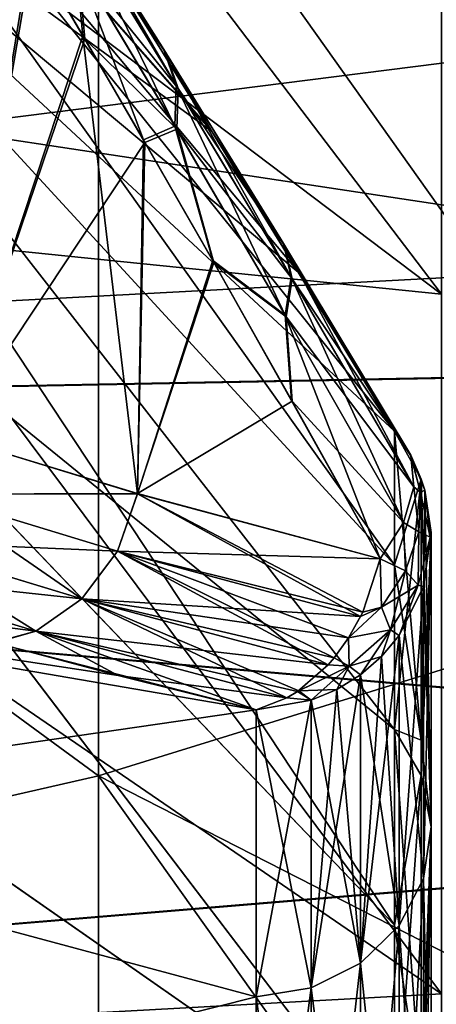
# Model space of a CAD drawing. Header units: metres. Extents: x 59 to 135, y -85 to 87.
# Tile 169 of 210: x 109.818 to 110.52, y 11.448 to 13.105. Entities that reach past the tile are written whole.
import ezdxf

# ---------------------------------------------------------------- set-up
doc = ezdxf.new("R2010")
doc.units = ezdxf.units.M
doc.layers.add('solid_21_404_502_XXX', color=7, linetype='CONTINUOUS')

msp = doc.modelspace()

# ---------------------------------------------------------------- linework, layer by layer
at = {"layer": 'solid_21_404_502_XXX'}
for points in [[(110.528244, 12.643284, -9.412577), (108.507957, 14.169364, -10.5487), (108.507957, 15.298185, -8.832412)], [(110.528244, 13.650528, -7.881136), (110.528244, 12.643284, -9.412577), (108.507957, 15.298185, -8.832412)], [(109.95063, 15.178885, 12.736596), (111.920319, 13.888194, 11.653579), (111.920319, 12.441389, 13.187102)], [(109.95063, 13.597622, 14.412637), (109.95063, 15.178885, 12.736596), (111.920319, 12.441389, 13.187102)], [(109.027382, 14.18308, 2.704586), (110.286034, 12.682173, 2.768934), (110.449112, 12.412505, 3.003947)], [(109.027382, 14.18308, 2.704586), (110.449112, 12.412505, 3.003947), (110.449112, 12.187748, 3.81481)], [(109.027382, 14.18308, 2.704586), (110.010506, 13.127405, 2.279564), (110.139717, 12.920106, 2.526765)], [(109.027382, 14.18308, 2.704586), (110.139717, 12.920106, 2.526765), (110.286034, 12.682173, 2.768934)], [(109.027382, 13.732345, 4.460633), (109.027382, 14.18308, 2.704586), (110.449112, 12.187748, 3.81481)], [(109.027382, 14.182859, -2.705741), (110.141525, 12.917185, -2.529983), (110.01297, 13.123472, -2.284635)], [(109.027382, 14.182859, -2.705741), (109.027382, 13.731981, -4.461751), (110.141525, 12.917185, -2.529983)], [(110.528244, 11.465061, -10.816728), (108.507957, 12.848927, -12.122337), (108.507957, 14.169364, -10.5487)], [(110.528244, 12.643284, -9.412577), (110.528244, 11.465061, -10.816728), (108.507957, 14.169364, -10.5487)], [(110.528244, 12.643284, 9.412577), (108.507957, 14.169364, 10.5487), (108.507957, 12.848927, 12.122337)], [(110.528244, 12.643284, 9.412577), (110.528244, 13.650528, 7.881136), (108.507957, 14.169364, 10.5487)], [(111.920319, 13.888194, -11.653579), (109.95063, 13.597622, -14.412637), (111.920319, 12.441389, -13.187102)], [(109.027382, 13.732345, 4.460633), (110.449112, 12.187748, 3.81481), (110.449112, 11.910082, 4.609113)], [(109.027382, 13.732345, 4.460633), (110.449112, 11.910082, 4.609113), (110.449112, 11.580712, 5.383408)], [(109.027382, 13.065102, 6.146352), (109.027382, 13.732345, 4.460633), (110.449112, 11.580712, 5.383408)], [(109.027382, 13.731981, -4.461751), (110.449112, 12.187748, -3.814811), (110.449112, 12.412505, -3.003947)], [(109.027382, 13.731981, -4.461751), (110.449112, 12.412505, -3.003947), (110.287018, 12.680564, -2.770449)], [(109.027382, 13.731981, -4.461751), (110.449112, 11.910082, -4.609113), (110.449112, 12.187748, -3.814811)], [(109.027382, 13.731981, -4.461751), (109.027382, 13.064601, -6.147416), (110.449112, 11.910082, -4.609113)], [(109.027382, 13.731981, -4.461751), (110.287018, 12.680564, -2.770449), (110.141525, 12.917185, -2.529983)], [(109.95063, 11.832475, 15.893772), (107.817078, 13.395056, 16.543512), (109.95063, 13.597622, 14.412637)], [(109.95063, 11.832475, -15.893772), (109.95063, 13.597622, -14.412637), (107.817078, 13.394988, -16.543566)], [(109.95063, 13.597622, 14.412637), (111.920319, 12.441389, 13.187102), (111.920319, 10.826336, 14.542293)], [(109.95063, 11.832475, 15.893772), (109.95063, 13.597622, 14.412637), (111.920319, 10.826336, 14.542293)], [(111.920319, 12.441389, -13.187102), (109.95063, 13.597622, -14.412637), (109.95063, 11.832475, -15.893772)], [(105.599998, 13.539354, 18.59263), (105.599998, 12.408435, 19.365711), (112.00573, 13.219634, 18.821299)], [(105.599998, 13.539352, -18.59263), (112.006294, 13.217943, -18.822487), (112.246452, 12.533974, -19.284697)], [(105.599998, 12.408433, -19.365711), (105.599998, 13.539352, -18.59263), (112.246452, 12.533974, -19.284697)], [(109.95063, 11.832475, 15.893772), (107.817078, 11.345376, 18.011045), (107.817078, 13.395056, 16.543512)], [(109.95063, 11.832475, -15.893772), (107.817078, 13.394988, -16.543566), (107.817078, 11.345306, -18.011089)], [(109.765846, 13.346356, -1.393661), (109.839798, 13.221755, -1.625349), (109.485947, 12.474453, -0.997597)], [(109.836517, 13.227318, 1.615877), (109.762535, 13.35192, 1.382246), (109.700211, 12.403715, 1.635605)], [(109.897392, 13.306721, 2.028694), (109.877892, 13.344091, 1.908534), (110.060165, 13.055455, 2.294461)], [(110.081306, 12.994881, 2.235381), (110.060165, 13.055455, 2.294461), (109.877892, 13.344091, 1.908534)], [(109.906639, 13.279529, 1.857425), (110.081306, 12.994881, 2.235381), (109.877892, 13.344091, 1.908534)], [(109.882439, 13.336969, -1.919413), (110.063622, 13.049912, -2.300957), (109.910988, 13.272511, -1.868064)], [(110.01297, 13.123472, -2.284635), (110.063622, 13.049912, -2.300957), (109.882439, 13.336969, -1.919413)], [(110.010506, 13.127405, 2.279564), (109.897392, 13.306721, 2.028694), (110.060165, 13.055455, 2.294461)], [(110.079002, 12.926255, 2.181604), (110.081306, 12.994881, 2.235381), (109.906639, 13.279529, 1.857425)], [(109.911858, 13.206361, 1.810246), (110.079002, 12.926255, 2.181604), (109.906639, 13.279529, 1.857425)], [(109.910988, 13.272511, -1.868064), (110.084633, 12.98941, -2.241753), (109.916016, 13.199461, -1.82068)], [(110.063622, 13.049912, -2.300957), (110.084633, 12.98941, -2.241753), (109.910988, 13.272511, -1.868064)], [(105.599998, 12.408435, 19.365711), (112.165619, 12.75759, 19.137501), (112.00573, 13.219634, 18.821299)], [(109.839798, 13.221755, -1.625349), (109.699867, 12.40382, -1.634811), (109.485947, 12.474453, -0.997597)], [(109.839798, 13.221755, -1.625349), (109.927132, 13.073077, -1.856518), (109.699867, 12.40382, -1.634811)], [(109.92408, 13.078295, 1.849025), (109.836517, 13.227318, 1.615877), (109.700211, 12.403715, 1.635605)], [(109.911858, 13.206361, 1.810246), (109.836517, 13.227318, 1.615877), (109.92408, 13.078295, 1.849025)], [(109.916016, 13.199461, -1.82068), (109.927132, 13.073077, -1.856518), (109.839798, 13.221755, -1.625349)], [(109.911858, 13.206361, 1.810246), (109.92408, 13.078295, 1.849025), (110.02597, 12.903307, 2.080674)], [(109.911858, 13.206361, 1.810246), (110.02597, 12.903307, 2.080674), (110.079002, 12.926255, 2.181604)], [(109.916016, 13.199461, -1.82068), (110.082184, 12.920867, -2.187877), (109.927132, 13.073077, -1.856518)], [(110.084633, 12.98941, -2.241753), (110.082184, 12.920867, -2.187877), (109.916016, 13.199461, -1.82068)], [(110.139717, 12.920106, 2.526765), (110.010506, 13.127405, 2.279564), (110.060165, 13.055455, 2.294461)], [(110.01297, 13.123472, -2.284635), (110.141525, 12.917185, -2.529983), (110.063622, 13.049912, -2.300957)], [(109.027382, 13.065102, 6.146352), (110.449112, 11.580712, 5.383408), (110.449112, 11.20107, 6.134332)], [(109.027382, 12.191872, 7.735166), (109.027382, 13.065102, 6.146352), (110.449112, 11.20107, 6.134332)], [(109.027382, 13.064601, -6.147416), (110.449112, 11.201071, -6.13433), (110.449112, 11.580713, -5.383406)], [(109.027382, 13.064601, -6.147416), (109.027382, 12.191242, -7.736159), (110.449112, 11.201071, -6.13433)], [(109.027382, 13.064601, -6.147416), (110.449112, 11.580713, -5.383406), (110.449112, 11.910082, -4.609113)], [(109.927132, 13.073077, -1.856518), (110.028572, 12.89881, -2.086154), (109.699867, 12.40382, -1.634811)], [(109.92408, 13.078295, 1.849025), (109.700211, 12.403715, 1.635605), (110.01635, 12.307334, 2.227723)], [(110.02597, 12.903307, 2.080674), (109.92408, 13.078295, 1.849025), (110.01635, 12.307334, 2.227723)], [(110.082184, 12.920867, -2.187877), (110.028572, 12.89881, -2.086154), (109.927132, 13.073077, -1.856518)], [(110.139717, 12.920106, 2.526765), (110.060165, 13.055455, 2.294461), (110.261887, 12.728588, 2.635202)], [(110.275078, 12.672027, 2.570136), (110.261887, 12.728588, 2.635202), (110.060165, 13.055455, 2.294461)], [(110.081306, 12.994881, 2.235381), (110.275078, 12.672027, 2.570136), (110.060165, 13.055455, 2.294461)], [(110.063622, 13.049912, -2.300957), (110.263763, 12.725515, -2.638051), (110.084633, 12.98941, -2.241753)], [(110.141525, 12.917185, -2.529983), (110.263763, 12.725515, -2.638051), (110.063622, 13.049912, -2.300957)], [(110.079002, 12.926255, 2.181604), (110.265022, 12.607936, 2.511843), (110.081306, 12.994881, 2.235381)], [(110.265022, 12.607936, 2.511843), (110.275078, 12.672027, 2.570136), (110.081306, 12.994881, 2.235381)], [(110.084633, 12.98941, -2.241753), (110.276878, 12.668988, -2.57294), (110.082184, 12.920867, -2.187877)], [(110.263763, 12.725515, -2.638051), (110.276878, 12.668988, -2.57294), (110.084633, 12.98941, -2.241753)], [(110.079002, 12.926255, 2.181604), (110.02597, 12.903307, 2.080674), (110.142967, 12.699971, 2.309775)], [(110.082184, 12.920867, -2.187877), (110.144928, 12.696548, -2.313332), (110.028572, 12.89881, -2.086154)], [(110.079002, 12.926255, 2.181604), (110.142967, 12.699971, 2.309775), (110.265022, 12.607936, 2.511843)], [(110.082184, 12.920867, -2.187877), (110.266754, 12.604938, -2.514615), (110.144928, 12.696548, -2.313332)], [(110.276878, 12.668988, -2.57294), (110.266754, 12.604938, -2.514615), (110.082184, 12.920867, -2.187877)], [(110.286034, 12.682173, 2.768934), (110.139717, 12.920106, 2.526765), (110.261887, 12.728588, 2.635202)], [(110.141525, 12.917185, -2.529983), (110.287018, 12.680564, -2.770449), (110.263763, 12.725515, -2.638051)], [(110.028572, 12.89881, -2.086154), (110.015991, 12.307441, -2.227163), (109.699867, 12.40382, -1.634811)], [(110.028572, 12.89881, -2.086154), (110.144928, 12.696548, -2.313332), (110.015991, 12.307441, -2.227163)], [(110.142967, 12.699971, 2.309775), (110.02597, 12.903307, 2.080674), (110.01635, 12.307334, 2.227723)], [(110.528244, 10.131793, -12.074601), (108.507957, 11.35473, -13.53204), (108.507957, 12.848927, -12.122337)], [(110.528244, 11.465061, -10.816728), (110.528244, 10.131793, -12.074601), (108.507957, 12.848927, -12.122337)], [(110.528244, 11.465061, 10.816728), (108.507957, 12.848927, 12.122337), (108.507957, 11.35473, 13.53204)], [(110.528244, 11.465061, 10.816728), (110.528244, 12.643284, 9.412577), (108.507957, 12.848927, 12.122337)], [(105.599998, 12.408435, 19.365711), (112.245857, 12.535616, 19.283628), (112.165619, 12.75759, 19.137501)], [(110.286034, 12.682173, 2.768934), (110.261887, 12.728588, 2.635202), (110.476494, 12.371993, 2.933234)], [(110.481888, 12.318694, 2.86294), (110.476494, 12.371993, 2.933234), (110.261887, 12.728588, 2.635202)], [(110.275078, 12.672027, 2.570136), (110.481888, 12.318694, 2.86294), (110.261887, 12.728588, 2.635202)], [(110.476723, 12.371355, -2.932271), (110.263763, 12.725515, -2.638051), (110.449112, 12.412505, -3.003947)], [(110.287018, 12.680564, -2.770449), (110.449112, 12.412505, -3.003947), (110.263763, 12.725515, -2.638051)], [(110.263763, 12.725515, -2.638051), (110.476723, 12.371355, -2.932271), (110.276878, 12.668988, -2.57294)], [(110.142967, 12.699971, 2.309775), (110.01635, 12.307334, 2.227723), (110.425194, 12.197409, 2.75445)], [(110.27581, 12.465017, 2.535064), (110.142967, 12.699971, 2.309775), (110.425194, 12.197409, 2.75445)], [(110.265022, 12.607936, 2.511843), (110.142967, 12.699971, 2.309775), (110.27581, 12.465017, 2.535064)], [(110.144928, 12.696548, -2.313332), (110.276901, 12.463086, -2.536783), (110.015991, 12.307441, -2.227163)], [(110.266754, 12.604938, -2.514615), (110.276901, 12.463086, -2.536783), (110.144928, 12.696548, -2.313332)], [(110.265022, 12.607936, 2.511843), (110.464157, 12.25897, 2.801899), (110.275078, 12.672027, 2.570136)], [(110.276878, 12.668988, -2.57294), (110.481888, 12.318694, -2.86294), (110.266754, 12.604938, -2.514615)], [(110.464157, 12.25897, 2.801899), (110.481888, 12.318694, 2.86294), (110.275078, 12.672027, 2.570136)], [(110.476723, 12.371355, -2.932271), (110.481888, 12.318694, -2.86294), (110.276878, 12.668988, -2.57294)], [(110.286034, 12.682173, 2.768934), (110.476494, 12.371993, 2.933234), (110.449112, 12.412505, 3.003947)], [(110.265022, 12.607936, 2.511843), (110.27581, 12.465017, 2.535064), (110.425194, 12.197409, 2.75445)], [(110.265022, 12.607936, 2.511843), (110.425194, 12.197409, 2.75445), (110.464157, 12.25897, 2.801899)], [(110.266754, 12.604938, -2.514615), (110.464157, 12.25897, -2.801898), (110.276901, 12.463086, -2.536783)], [(110.481888, 12.318694, -2.86294), (110.464157, 12.25897, -2.801898), (110.266754, 12.604938, -2.514615)], [(105.599998, 12.408435, 19.365711), (112.521721, 11.809196, 19.736841), (112.245857, 12.535616, 19.283628)], [(105.599998, 12.408433, -19.365711), (112.246452, 12.533974, -19.284697), (112.522324, 11.807676, -19.737751)], [(110.276901, 12.463086, -2.536783), (110.425194, 12.197409, -2.754449), (110.015991, 12.307441, -2.227163)], [(110.464157, 12.25897, -2.801898), (110.425194, 12.197409, -2.754449), (110.276901, 12.463086, -2.536783)], [(111.920319, 12.441389, -13.187102), (109.95063, 11.832475, -15.893772), (111.920319, 10.826336, -14.542293)], [(105.599998, 12.408435, 19.365711), (105.599998, 11.233498, 20.070091), (112.521721, 11.809196, 19.736841)], [(105.599998, 11.233494, -20.070093), (105.599998, 12.408433, -19.365711), (112.522324, 11.807676, -19.737751)], [(109.666626, 12.306502, 1.642653), (110.01635, 12.307334, 2.227723), (109.700211, 12.403715, 1.635605)], [(109.666794, 12.306456, -1.643044), (109.699867, 12.40382, -1.634811), (110.015991, 12.307441, -2.227163)], [(110.449112, 12.187748, -3.814811), (110.493942, 12.331987, -2.98446), (110.449112, 12.412505, -3.003947)], [(110.476723, 12.371355, -2.932271), (110.449112, 12.412505, -3.003947), (110.493942, 12.331987, -2.98446)], [(110.493942, 12.331986, 2.984461), (110.449112, 12.412505, 3.003947), (110.476494, 12.371993, 2.933234)], [(110.493942, 11.892147, 4.422866), (110.449112, 12.187748, 3.81481), (110.449112, 12.412505, 3.003947)], [(110.493942, 12.331986, 2.984461), (110.493942, 11.892147, 4.422866), (110.449112, 12.412505, 3.003947)], [(110.492928, 12.309521, 2.890552), (110.493942, 12.331986, 2.984461), (110.476494, 12.371993, 2.933234)], [(110.492928, 12.309521, 2.890552), (110.476494, 12.371993, 2.933234), (110.481888, 12.318694, 2.86294)], [(110.476723, 12.371355, -2.932271), (110.493942, 12.331987, -2.98446), (110.5, 12.313277, -2.979932)], [(110.492928, 12.309522, -2.890551), (110.476723, 12.371355, -2.932271), (110.5, 12.313277, -2.979932)], [(110.492928, 12.309522, -2.890551), (110.481888, 12.318694, -2.86294), (110.476723, 12.371355, -2.932271)], [(110.449112, 11.910082, -4.609113), (110.493942, 11.832824, -4.579214), (110.493942, 12.331987, -2.98446)], [(110.449112, 12.187748, -3.814811), (110.449112, 11.910082, -4.609113), (110.493942, 12.331987, -2.98446)], [(110.489868, 12.243144, 2.850827), (110.481888, 12.318694, 2.86294), (110.464157, 12.25897, 2.801899)], [(110.489868, 12.243145, -2.850827), (110.464157, 12.25897, -2.801898), (110.481888, 12.318694, -2.86294)], [(110.492928, 12.309521, 2.890552), (110.481888, 12.318694, 2.86294), (110.489868, 12.243144, 2.850827)], [(110.492928, 12.309522, -2.890551), (110.489868, 12.243145, -2.850827), (110.481888, 12.318694, -2.86294)], [(110.492928, 12.309521, 2.890552), (110.5, 12.313277, 2.979934), (110.493942, 12.331986, 2.984461)], [(110.493942, 12.331987, -2.98446), (110.493942, 11.832824, -4.579214), (110.5, 12.313277, -2.979932)], [(110.51088, 11.746319, 4.545737), (110.493942, 11.892147, 4.422866), (110.493942, 12.331986, 2.984461)], [(110.51088, 11.746319, 4.545737), (110.493942, 12.331986, 2.984461), (110.5, 12.313277, 2.979934)], [(109.603462, 12.22684, 1.659317), (109.92234, 12.130298, 2.258654), (109.666626, 12.306502, 1.642653)], [(109.603638, 12.226793, -1.659713), (109.666794, 12.306456, -1.643044), (109.982399, 12.210468, -2.234638)], [(109.666626, 12.306502, 1.642653), (109.982254, 12.210513, 2.234391), (110.01635, 12.307334, 2.227723)], [(109.92234, 12.130298, 2.258654), (109.982254, 12.210513, 2.234391), (109.666626, 12.306502, 1.642653)], [(109.982399, 12.210468, -2.234638), (109.666794, 12.306456, -1.643044), (110.015991, 12.307441, -2.227163)], [(109.982254, 12.210513, 2.234391), (110.391953, 12.100428, 2.763346), (110.01635, 12.307334, 2.227723)], [(109.982399, 12.210468, -2.234638), (110.015991, 12.307441, -2.227163), (110.425194, 12.197409, -2.754449)], [(110.395462, 12.10775, 2.761735), (110.425194, 12.197409, 2.75445), (110.01635, 12.307334, 2.227723)], [(110.391953, 12.100428, 2.763346), (110.395462, 12.10775, 2.761735), (110.01635, 12.307334, 2.227723)], [(110.509201, 12.234222, -2.928657), (110.489868, 12.243145, -2.850827), (110.492928, 12.309522, -2.890551)], [(110.492928, 12.309521, 2.890552), (110.489868, 12.243144, 2.850827), (110.509201, 12.234222, 2.928658)], [(110.509201, 12.234222, -2.928657), (110.492928, 12.309522, -2.890551), (110.5, 12.313277, -2.979932)], [(110.492928, 12.309521, 2.890552), (110.509201, 12.234222, 2.928658), (110.5, 12.313277, 2.979934)], [(110.493942, 11.832824, -4.579214), (110.51088, 12.241834, -2.962642), (110.5, 12.313277, -2.979932)], [(110.509201, 12.234222, -2.928657), (110.5, 12.313277, -2.979932), (110.51088, 12.241834, -2.962642)], [(110.51088, 12.241833, 2.962643), (110.51088, 11.746319, 4.545737), (110.5, 12.313277, 2.979934)], [(110.509201, 12.234222, 2.928658), (110.51088, 12.241833, 2.962643), (110.5, 12.313277, 2.979934)], [(110.467537, 12.177322, 2.81674), (110.464157, 12.25897, 2.801899), (110.425194, 12.197409, 2.75445)], [(110.467537, 12.177323, -2.816739), (110.425194, 12.197409, -2.754449), (110.464157, 12.25897, -2.801898)], [(110.489868, 12.243144, 2.850827), (110.464157, 12.25897, 2.801899), (110.467537, 12.177322, 2.81674)], [(110.489868, 12.243145, -2.850827), (110.467537, 12.177323, -2.816739), (110.464157, 12.25897, -2.801898)], [(110.489212, 12.153141, -2.884599), (110.467537, 12.177323, -2.816739), (110.489868, 12.243145, -2.850827)], [(110.489868, 12.243144, 2.850827), (110.467537, 12.177322, 2.81674), (110.489212, 12.15314, 2.8846)], [(110.509201, 12.234222, -2.928657), (110.489212, 12.153141, -2.884599), (110.489868, 12.243145, -2.850827)], [(110.489868, 12.243144, 2.850827), (110.489212, 12.15314, 2.8846), (110.509201, 12.234222, 2.928658)], [(110.493942, 11.832824, -4.579214), (110.51088, 11.746319, -4.545738), (110.51088, 12.241834, -2.962642)], [(110.51088, 11.746319, -4.545738), (110.498192, 12.151023, -2.940665), (110.51088, 12.241834, -2.962642)], [(110.509201, 12.234222, -2.928657), (110.51088, 12.241834, -2.962642), (110.498192, 12.151023, -2.940665)], [(110.498192, 11.659184, 4.512017), (110.51088, 11.746319, 4.545737), (110.51088, 12.241833, 2.962643)], [(110.498192, 11.659184, 4.512017), (110.51088, 12.241833, 2.962643), (110.498192, 12.151022, 2.940666)], [(110.509201, 12.234222, 2.928658), (110.498192, 12.151022, 2.940666), (110.51088, 12.241833, 2.962643)], [(109.520172, 12.17356, 1.688236), (109.844704, 12.076034, 2.299166), (109.603462, 12.22684, 1.659317)], [(109.520348, 12.173512, -1.688639), (109.603638, 12.226793, -1.659713), (109.922485, 12.130253, -2.258905)], [(109.844704, 12.076034, 2.299166), (109.92234, 12.130298, 2.258654), (109.603462, 12.22684, 1.659317)], [(109.922485, 12.130253, -2.258905), (109.603638, 12.226793, -1.659713), (109.982399, 12.210468, -2.234638)], [(110.509201, 12.234222, -2.928657), (110.498192, 12.151023, -2.940665), (110.489212, 12.153141, -2.884599)], [(110.489212, 12.15314, 2.8846), (110.498192, 12.151022, 2.940666), (110.509201, 12.234222, 2.928658)], [(109.92234, 12.130298, 2.258654), (110.337296, 12.019217, 2.795511), (109.982254, 12.210513, 2.234391)], [(109.922485, 12.130253, -2.258905), (109.982399, 12.210468, -2.234638), (110.391953, 12.100428, -2.763345)], [(110.371849, 12.064696, 2.773821), (110.391953, 12.100428, 2.763346), (109.982254, 12.210513, 2.234391)], [(110.347267, 12.030735, 2.788926), (110.371849, 12.064696, 2.773821), (109.982254, 12.210513, 2.234391)], [(110.337296, 12.019217, 2.795511), (110.347267, 12.030735, 2.788926), (109.982254, 12.210513, 2.234391)], [(110.395462, 12.107753, -2.761734), (109.982399, 12.210468, -2.234638), (110.425194, 12.197409, -2.754449)], [(110.395462, 12.107753, -2.761734), (110.391953, 12.100428, -2.763345), (109.982399, 12.210468, -2.234638)], [(109.027382, 12.191872, 7.735166), (110.449112, 11.20107, 6.134332), (110.449112, 10.772801, 6.858625)], [(109.027382, 12.191872, 7.735166), (110.449112, 10.772801, 6.858625), (110.449112, 10.297767, 7.553144)], [(109.027382, 11.126422, 9.202025), (109.027382, 12.191872, 7.735166), (110.449112, 10.297767, 7.553144)], [(109.027382, 12.191242, -7.736159), (110.449112, 10.7728, -6.858626), (110.449112, 11.201071, -6.13433)], [(109.027382, 12.191242, -7.736159), (109.027382, 11.125672, -9.202931), (110.449112, 10.7728, -6.858626)], [(110.427429, 12.116489, 2.790586), (110.425194, 12.197409, 2.75445), (110.395462, 12.10775, 2.761735)], [(110.427429, 12.11649, -2.790585), (110.395462, 12.107753, -2.761734), (110.425194, 12.197409, -2.754449)], [(110.467537, 12.177322, 2.81674), (110.425194, 12.197409, 2.75445), (110.427429, 12.116489, 2.790586)], [(110.467537, 12.177323, -2.816739), (110.427429, 12.11649, -2.790585), (110.425194, 12.197409, -2.754449)], [(110.493942, 11.892147, 4.422866), (110.449112, 11.910082, 4.609113), (110.449112, 12.187748, 3.81481)], [(109.520172, 12.17356, 1.688236), (109.775642, 12.056378, 2.336735), (109.844704, 12.076034, 2.299166)], [(109.844856, 12.075988, -2.299421), (109.590836, 12.108408, -2.03072), (109.520348, 12.173512, -1.688639)], [(109.844856, 12.075988, -2.299421), (109.520348, 12.173512, -1.688639), (109.922485, 12.130253, -2.258905)], [(110.442085, 12.078208, -2.85176), (110.427429, 12.11649, -2.790585), (110.467537, 12.177323, -2.816739)], [(110.467537, 12.177322, 2.81674), (110.427429, 12.116489, 2.790586), (110.489212, 12.15314, 2.8846)], [(110.489212, 12.153141, -2.884599), (110.442085, 12.078208, -2.85176), (110.467537, 12.177323, -2.816739)], [(110.427429, 12.116489, 2.790586), (110.442078, 12.078207, 2.85176), (110.489212, 12.15314, 2.8846)], [(110.442078, 12.078207, 2.85176), (110.457123, 12.068525, 2.920701), (110.489212, 12.15314, 2.8846)], [(110.489212, 12.153141, -2.884599), (110.457123, 12.068526, -2.9207), (110.442085, 12.078208, -2.85176)], [(110.489212, 12.153141, -2.884599), (110.498192, 12.151023, -2.940665), (110.457123, 12.068526, -2.9207)], [(110.489212, 12.15314, 2.8846), (110.457123, 12.068525, 2.920701), (110.498192, 12.151022, 2.940666)], [(110.216194, 11.943645, -2.890478), (109.047752, 11.774107, -3.446027), (109.047752, 12.143926, -1.740623)], [(109.983459, 12.001196, -2.622404), (110.216194, 11.943645, -2.890478), (109.047752, 12.143926, -1.740623)], [(109.77462, 12.056655, -2.335215), (109.983459, 12.001196, -2.622404), (109.047752, 12.143926, -1.740623)], [(110.498192, 11.659184, -4.512018), (110.457123, 12.068526, -2.9207), (110.498192, 12.151023, -2.940665)], [(110.457123, 11.580027, 4.481383), (110.498192, 11.659184, 4.512017), (110.498192, 12.151022, 2.940666)], [(110.457123, 11.580027, 4.481383), (110.498192, 12.151022, 2.940666), (110.457123, 12.068525, 2.920701)], [(110.51088, 11.746319, -4.545738), (110.498192, 11.659184, -4.512018), (110.498192, 12.151023, -2.940665)], [(109.844704, 12.076034, 2.299166), (110.267815, 11.963483, 2.847252), (109.92234, 12.130298, 2.258654)], [(109.844856, 12.075988, -2.299421), (109.922485, 12.130253, -2.258905), (110.337296, 12.019217, -2.795511)], [(110.28772, 11.975678, 2.831557), (110.337296, 12.019217, 2.795511), (109.92234, 12.130298, 2.258654)], [(110.267815, 11.963483, 2.847252), (110.28772, 11.975678, 2.831557), (109.92234, 12.130298, 2.258654)], [(110.371849, 12.064696, -2.77382), (109.922485, 12.130253, -2.258905), (110.391953, 12.100428, -2.763345)], [(110.347267, 12.030736, -2.788924), (110.337296, 12.019217, -2.795511), (109.922485, 12.130253, -2.258905)], [(110.371849, 12.064696, -2.77382), (110.347267, 12.030736, -2.788924), (109.922485, 12.130253, -2.258905)], [(109.844856, 12.075988, -2.299421), (109.77462, 12.056655, -2.335215), (109.590836, 12.108408, -2.03072)], [(110.427429, 12.11649, -2.790585), (110.371849, 12.064696, -2.77382), (110.395462, 12.107753, -2.761734)], [(110.442085, 12.078208, -2.85176), (110.371849, 12.064696, -2.77382), (110.427429, 12.11649, -2.790585)], [(110.427429, 12.116489, 2.790586), (110.391953, 12.100428, 2.763346), (110.371849, 12.064696, 2.773821)], [(110.427429, 12.116489, 2.790586), (110.371849, 12.064696, 2.773821), (110.442078, 12.078207, 2.85176)], [(110.371849, 12.064696, -2.77382), (110.391953, 12.100428, -2.763345), (110.395462, 12.107753, -2.761734)], [(110.427429, 12.116489, 2.790586), (110.395462, 12.10775, 2.761735), (110.391953, 12.100428, 2.763346)], [(109.844856, 12.075988, -2.299421), (109.983459, 12.001196, -2.622404), (109.77462, 12.056655, -2.335215)], [(109.844704, 12.076034, 2.299166), (109.775642, 12.056378, 2.336735), (110.216194, 11.943645, 2.890478)], [(109.844704, 12.076034, 2.299166), (110.216194, 11.943645, 2.890478), (110.267815, 11.963483, 2.847252)], [(110.267815, 11.963483, -2.847252), (109.983459, 12.001196, -2.622404), (109.844856, 12.075988, -2.299421)], [(110.285431, 11.974132, -2.833338), (109.844856, 12.075988, -2.299421), (110.337296, 12.019217, -2.795511)], [(110.285431, 11.974132, -2.833338), (110.267815, 11.963483, -2.847252), (109.844856, 12.075988, -2.299421)], [(110.442085, 12.078208, -2.85176), (110.372566, 12.016993, -2.833455), (110.371849, 12.064696, -2.77382)], [(110.372566, 12.016993, 2.833456), (110.442078, 12.078207, 2.85176), (110.371849, 12.064696, 2.773821)], [(110.442085, 12.078208, -2.85176), (110.391747, 12.002492, -2.904719), (110.372566, 12.016993, -2.833455)], [(110.372566, 12.016993, 2.833456), (110.427124, 12.032996, 2.912103), (110.442078, 12.078207, 2.85176)], [(110.442085, 12.078208, -2.85176), (110.427124, 12.032997, -2.912102), (110.391747, 12.002492, -2.904719)], [(110.442085, 12.078208, -2.85176), (110.457123, 12.068526, -2.9207), (110.427124, 12.032997, -2.912102)], [(110.442078, 12.078207, 2.85176), (110.427124, 12.032996, 2.912103), (110.457123, 12.068525, 2.920701)], [(109.775642, 12.056378, 2.336735), (109.047752, 11.774107, 3.446027), (110.216194, 11.943645, 2.890478)], [(110.372566, 12.016993, 2.833456), (110.371849, 12.064696, 2.773821), (110.347267, 12.030735, 2.788926)], [(110.372566, 12.016993, -2.833455), (110.347267, 12.030736, -2.788924), (110.371849, 12.064696, -2.77382)], [(110.391747, 11.516665, 4.456863), (110.457123, 11.580027, 4.481383), (110.457123, 12.068525, 2.920701)], [(110.391747, 11.516665, 4.456863), (110.457123, 12.068525, 2.920701), (110.427124, 12.032996, 2.912103)], [(110.457123, 12.068526, -2.9207), (110.457123, 11.580026, -4.481384), (110.427124, 12.032997, -2.912102)], [(110.498192, 11.659184, -4.512018), (110.457123, 11.580026, -4.481384), (110.457123, 12.068526, -2.9207)], [(110.372566, 12.016993, -2.833455), (110.337296, 12.019217, -2.795511), (110.347267, 12.030736, -2.788924)], [(110.372566, 12.016993, 2.833456), (110.347267, 12.030735, 2.788926), (110.337296, 12.019217, 2.795511)], [(110.372566, 12.016993, 2.833456), (110.391747, 12.002492, 2.90472), (110.427124, 12.032996, 2.912103)], [(110.457123, 11.580026, -4.481384), (110.391747, 12.002492, -2.904719), (110.427124, 12.032997, -2.912102)], [(110.391747, 12.002492, 2.90472), (110.391747, 11.516665, 4.456863), (110.427124, 12.032996, 2.912103)], [(110.372566, 12.016993, -2.833455), (110.285431, 11.974132, -2.833338), (110.337296, 12.019217, -2.795511)], [(110.372566, 12.016993, -2.833455), (110.308502, 11.959445, -2.894301), (110.285431, 11.974132, -2.833338)], [(110.372566, 12.016993, 2.833456), (110.337296, 12.019217, 2.795511), (110.28772, 11.975678, 2.831557)], [(110.372566, 12.016993, 2.833456), (110.28772, 11.975678, 2.831557), (110.351875, 11.977769, 2.898737)], [(110.372566, 12.016993, -2.833455), (110.351875, 11.97777, -2.898736), (110.308502, 11.959445, -2.894301)], [(110.372566, 12.016993, -2.833455), (110.391747, 12.002492, -2.904719), (110.351875, 11.97777, -2.898736)], [(110.372566, 12.016993, 2.833456), (110.351875, 11.977769, 2.898737), (110.391747, 12.002492, 2.90472)], [(110.267815, 11.963483, -2.847252), (110.216194, 11.943645, -2.890478), (109.983459, 12.001196, -2.622404)], [(110.308502, 11.475361, 4.440879), (110.391747, 11.516665, 4.456863), (110.391747, 12.002492, 2.90472)], [(110.308502, 11.475361, 4.440879), (110.391747, 12.002492, 2.90472), (110.351875, 11.977769, 2.898737)], [(110.391747, 12.002492, -2.904719), (110.391747, 11.516665, -4.456863), (110.351875, 11.97777, -2.898736)], [(110.457123, 11.580026, -4.481384), (110.391747, 11.516665, -4.456863), (110.391747, 12.002492, -2.904719)], [(110.267815, 11.963483, 2.847252), (110.308502, 11.959445, 2.894303), (110.28772, 11.975678, 2.831557)], [(110.285431, 11.974132, -2.833338), (110.308502, 11.959445, -2.894301), (110.267815, 11.963483, -2.847252)], [(110.28772, 11.975678, 2.831557), (110.308502, 11.959445, 2.894303), (110.351875, 11.977769, 2.898737)], [(110.391747, 11.516665, -4.456863), (110.308502, 11.959445, -2.894301), (110.351875, 11.97777, -2.898736)], [(110.308502, 11.959445, 2.894303), (110.308502, 11.475361, 4.440879), (110.351875, 11.977769, 2.898737)], [(110.267815, 11.963483, 2.847252), (110.216194, 11.943645, 2.890478), (110.308502, 11.959445, 2.894303)], [(110.267815, 11.963483, -2.847252), (110.308502, 11.959445, -2.894301), (110.216194, 11.943645, -2.890478)], [(110.308502, 11.959445, 2.894303), (110.216194, 11.943645, 2.890478), (110.216194, 11.4602, 4.435012)], [(110.308502, 11.959445, 2.894303), (110.216194, 11.4602, 4.435012), (110.308502, 11.475361, 4.440879)], [(110.308502, 11.959445, -2.894301), (110.308502, 11.475361, -4.440878), (110.216194, 11.943645, -2.890478)], [(110.391747, 11.516665, -4.456863), (110.308502, 11.475361, -4.440878), (110.308502, 11.959445, -2.894301)], [(109.047752, 11.774107, 3.446027), (110.216194, 11.4602, 4.435012), (110.216194, 11.943645, 2.890478)], [(110.216194, 11.943645, -2.890478), (110.216194, 11.4602, -4.435012), (109.047752, 11.774107, -3.446027)], [(110.308502, 11.475361, -4.440878), (110.216194, 11.4602, -4.435012), (110.216194, 11.943645, -2.890478)], [(110.094254, 10.282085, 2.88581), (109.006531, 11.689917, 3.421386), (109.006531, 11.903648, 2.581318)], [(109.956841, 10.550955, 2.681739), (110.094254, 10.282085, 2.88581), (109.006531, 11.903648, 2.581318)], [(109.832039, 10.790099, 2.472008), (109.956841, 10.550955, 2.681739), (109.006531, 11.903648, 2.581318)], [(109.720901, 10.999446, 2.259453), (109.832039, 10.790099, 2.472008), (109.006531, 11.903648, 2.581318)], [(110.449112, 11.910082, -4.609113), (110.449112, 11.580713, -5.383406), (110.493942, 11.832824, -4.579214)], [(110.493942, 11.285176, 5.799112), (110.449112, 11.580712, 5.383408), (110.449112, 11.910082, 4.609113)], [(110.493942, 11.892147, 4.422866), (110.493942, 11.285176, 5.799112), (110.449112, 11.910082, 4.609113)], [(110.51088, 11.746319, 4.545737), (110.493942, 11.285176, 5.799112), (110.493942, 11.892147, 4.422866)], [(109.95063, 9.907313, 17.159969), (107.817078, 11.345376, 18.011045), (109.95063, 11.832475, 15.893772)], [(109.95063, 9.907313, -17.159969), (109.95063, 11.832475, -15.893772), (107.817078, 11.345306, -18.011089)], [(109.95063, 11.832475, 15.893772), (111.920319, 10.826336, 14.542293), (111.920319, 9.064875, 15.700824)], [(109.95063, 9.907313, 17.159969), (109.95063, 11.832475, 15.893772), (111.920319, 9.064875, 15.700824)], [(111.920319, 10.826336, -14.542293), (109.95063, 11.832475, -15.893772), (109.95063, 9.907313, -17.159969)], [(110.449112, 11.201071, -6.13433), (110.493942, 11.12841, -6.094538), (110.493942, 11.832824, -4.579214)], [(110.449112, 11.580713, -5.383406), (110.449112, 11.201071, -6.13433), (110.493942, 11.832824, -4.579214)], [(110.493942, 11.832824, -4.579214), (110.493942, 11.12841, -6.094538), (110.51088, 11.746319, -4.545738)], [(105.599998, 11.233498, 20.070091), (112.72599, 11.299597, 20.032951), (112.521721, 11.809196, 19.736841)], [(105.599998, 11.233494, -20.070093), (112.522324, 11.807676, -19.737751), (112.833549, 11.039065, -20.177687)], [(109.047752, 11.774107, 3.446027), (109.047752, 11.166062, 5.081707), (110.216194, 11.4602, 4.435012)], [(110.216194, 11.4602, -4.435012), (109.047752, 11.166062, -5.081707), (109.047752, 11.774107, -3.446027)], [(110.493942, 11.12841, -6.094538), (110.51088, 11.047055, -6.049984), (110.51088, 11.746319, -4.545738)], [(110.51088, 11.746319, 4.545737), (110.51088, 11.047056, 6.049983), (110.493942, 11.285176, 5.799112)], [(110.51088, 11.746319, -4.545738), (110.51088, 11.047055, -6.049984), (110.498192, 11.659184, -4.512018)], [(110.498192, 10.965108, 6.005103), (110.51088, 11.047056, 6.049983), (110.51088, 11.746319, 4.545737)], [(110.498192, 11.659184, 4.512017), (110.498192, 10.965108, 6.005103), (110.51088, 11.746319, 4.545737)], [(110.094254, 10.048366, -3.616563), (109.006531, 11.689917, -3.421386), (109.006531, 11.41698, -4.244126)], [(109.946556, 10.570827, -2.665441), (109.813812, 10.824648, -2.438998), (109.006531, 11.689917, -3.421386)], [(110.094254, 10.28215, -2.885576), (109.946556, 10.570827, -2.665441), (109.006531, 11.689917, -3.421386)], [(110.094254, 10.048366, -3.616563), (110.094254, 10.28215, -2.885576), (109.006531, 11.689917, -3.421386)], [(110.094254, 10.048296, 3.616757), (109.006531, 11.41698, 4.244126), (109.006531, 11.689917, 3.421386)], [(110.094254, 10.282085, 2.88581), (110.094254, 10.048296, 3.616757), (109.006531, 11.689917, 3.421386)], [(110.498192, 11.659184, -4.512018), (110.498192, 10.965107, -6.005105), (110.457123, 11.580026, -4.481384)], [(110.457123, 10.890663, 5.964333), (110.498192, 10.965108, 6.005103), (110.498192, 11.659184, 4.512017)], [(110.457123, 11.580027, 4.481383), (110.457123, 10.890663, 5.964333), (110.498192, 11.659184, 4.512017)], [(110.51088, 11.047055, -6.049984), (110.498192, 10.965107, -6.005105), (110.498192, 11.659184, -4.512018)], [(110.391747, 10.831074, 5.931699), (110.457123, 10.890663, 5.964333), (110.457123, 11.580027, 4.481383)], [(110.391747, 11.516665, 4.456863), (110.391747, 10.831074, 5.931699), (110.457123, 11.580027, 4.481383)], [(110.457123, 11.580026, -4.481384), (110.457123, 10.890661, -5.964335), (110.391747, 11.516665, -4.456863)], [(110.493942, 11.285176, 5.799112), (110.449112, 11.20107, 6.134332), (110.449112, 11.580712, 5.383408)], [(110.498192, 10.965107, -6.005105), (110.457123, 10.890661, -5.964335), (110.457123, 11.580026, -4.481384)], [(110.391747, 11.516665, -4.456863), (110.391747, 10.831073, -5.9317), (110.308502, 11.475361, -4.440878)], [(110.308502, 10.792228, 5.910425), (110.391747, 10.831074, 5.931699), (110.391747, 11.516665, 4.456863)], [(110.308502, 11.475361, 4.440879), (110.308502, 10.792228, 5.910425), (110.391747, 11.516665, 4.456863)], [(110.457123, 10.890661, -5.964335), (110.391747, 10.831073, -5.9317), (110.391747, 11.516665, -4.456863)], [(110.308502, 11.475361, 4.440879), (110.216194, 11.4602, 4.435012), (110.216194, 10.777969, 5.902618)], [(110.308502, 11.475361, 4.440879), (110.216194, 10.777969, 5.902618), (110.308502, 10.792228, 5.910425)], [(110.308502, 11.475361, -4.440878), (110.308502, 10.792228, -5.910425), (110.216194, 11.4602, -4.435012)], [(110.391747, 10.831073, -5.9317), (110.308502, 10.792228, -5.910425), (110.308502, 11.475361, -4.440878)], [(110.528244, 10.131793, 12.074601), (110.528244, 11.465061, 10.816728), (108.507957, 11.35473, 13.53204)], [(109.047752, 11.166062, 5.081707), (110.216194, 10.777969, 5.902618), (110.216194, 11.4602, 4.435012)], [(110.216194, 11.4602, -4.435012), (110.216194, 10.77797, -5.902617), (109.047752, 11.166062, -5.081707)], [(110.308502, 10.792228, -5.910425), (110.216194, 10.77797, -5.902617), (110.216194, 11.4602, -4.435012)]]:
    msp.add_3dface(points, dxfattribs=at)

doc.saveas('drawing.dxf')
